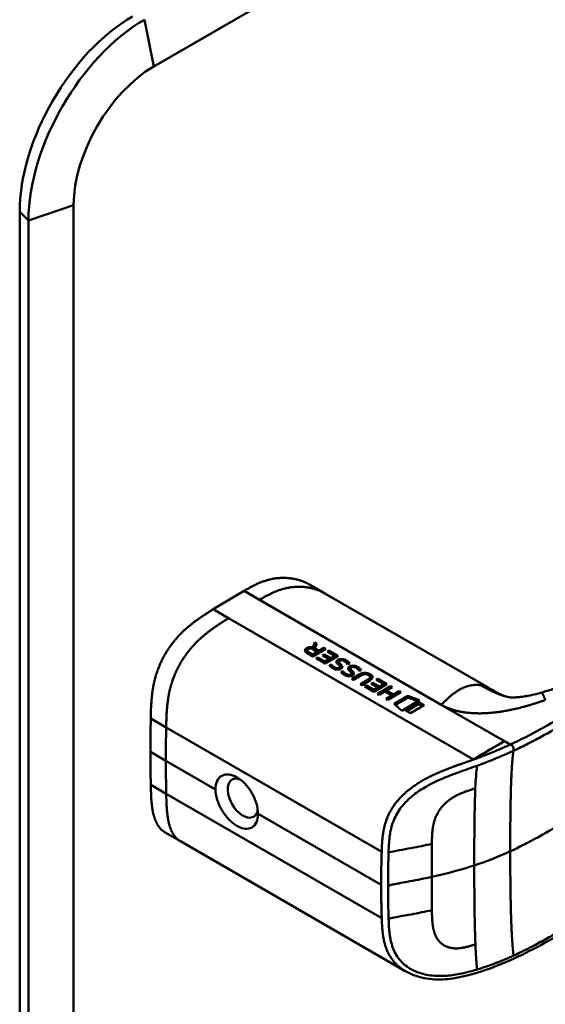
# Model space of a CAD drawing. Header units: millimetres. Extents: x 20 to 833, y 20 to 574.
# Tile 4 of 17: x 348 to 372, y 131 to 176. Entities that reach past the tile are written whole.
import ezdxf

# ---------------------------------------------------------------- set-up
doc = ezdxf.new("R2010")
doc.units = ezdxf.units.MM
doc.header["$LTSCALE"] = 2
doc.layers.add('Sichtbare Kanten(DIN)', color=7, linetype='Continuous', lineweight=50)
doc.layers.add('Sichtbare tangentiale Kanten(DIN)', color=7, linetype='Continuous', lineweight=50)

msp = doc.modelspace()

# ---------------------------------------------------------------- linework, layer by layer
at = {"layer": 'Sichtbare Kanten(DIN)'}
for p, q in [((354.224, 174.169), (401.176, 201.276)), ((350.546, 99.866), (350.546, 167.799)), ((348.071, 99.563), (348.071, 167.496)), ((348.476, 99.165), (348.476, 167.097)), ((356.948, 149.264), (358.362, 150.107)), ((362.068, 149.993), (361.361, 150.402)), ((362.068, 149.993), (369.585, 145.653)), ((356.948, 149.264), (357.655, 148.855)), ((357.655, 148.855), (368.888, 142.37)), ((361.52, 147.505), (361.604, 147.749)), ((361.604, 147.749), (361.695, 147.696)), ((361.604, 147.749), (361.605, 147.668)), ((361.512, 147.102), (361.239, 147.26)), ((361.257, 147.373), (361.258, 147.292)), ((361.321, 147.298), (361.506, 147.191)), ((361.506, 147.191), (361.718, 147.318)), ((362.109, 147.457), (361.512, 147.102)), ((361.52, 147.505), (361.521, 147.431)), ((361.523, 147.43), (361.605, 147.668)), ((361.718, 147.318), (361.533, 147.425)), ((361.605, 147.668), (361.671, 147.629)), ((361.695, 147.696), (361.614, 147.464)), ((361.614, 147.464), (361.791, 147.361)), ((361.614, 147.464), (361.615, 147.383)), ((361.615, 147.383), (361.792, 147.28)), ((361.718, 147.318), (361.719, 147.237)), ((361.791, 147.361), (362.029, 147.503)), ((361.791, 147.361), (361.792, 147.28)), ((361.792, 147.28), (362.03, 147.422)), ((362.029, 147.503), (362.109, 147.457)), ((362.029, 147.503), (362.03, 147.422)), ((362.03, 147.422), (362.04, 147.416)), ((362.183, 147.329), (362.256, 147.372)), ((362.526, 147.13), (362.183, 147.329)), ((362.253, 147.288), (362.257, 147.291)), ((362.256, 147.372), (362.677, 147.128)), ((362.256, 147.372), (362.257, 147.291)), ((362.257, 147.291), (362.609, 147.087)), ((361.322, 147.217), (361.507, 147.11)), ((361.506, 147.191), (361.507, 147.11)), ((361.507, 147.11), (361.719, 147.237)), ((361.664, 147.015), (361.736, 147.058)), ((362.081, 146.773), (361.664, 147.015)), ((361.733, 146.974), (361.737, 146.977)), ((361.736, 147.058), (362.075, 146.862)), ((361.736, 147.058), (361.737, 146.977)), ((361.737, 146.977), (362.076, 146.781)), ((361.96, 147.147), (362.033, 147.19)), ((362.262, 146.973), (361.96, 147.147)), ((362.03, 147.107), (362.034, 147.109)), ((362.033, 147.19), (362.334, 147.016)), ((362.033, 147.19), (362.034, 147.109)), ((362.034, 147.109), (362.336, 146.935)), ((362.075, 146.862), (362.262, 146.973)), ((362.075, 146.862), (362.076, 146.781)), ((362.076, 146.781), (362.263, 146.892)), ((362.677, 147.128), (362.081, 146.773)), ((362.262, 146.973), (362.263, 146.892)), ((362.334, 147.016), (362.526, 147.13)), ((362.334, 147.016), (362.336, 146.935)), ((362.336, 146.935), (362.527, 147.049)), ((362.526, 147.13), (362.527, 147.049)), ((362.709, 146.86), (362.71, 146.779)), ((362.709, 146.855), (362.71, 146.774)), ((362.743, 146.905), (362.741, 146.903)), ((362.278, 146.701), (362.37, 146.731)), ((362.329, 146.637), (362.371, 146.65)), ((362.37, 146.731), (362.371, 146.65)), ((362.597, 146.565), (362.602, 146.564)), ((362.76, 146.639), (362.758, 146.642)), ((362.759, 146.781), (362.76, 146.7)), ((362.762, 146.628), (362.763, 146.547)), ((362.79, 146.751), (362.791, 146.67)), ((362.809, 146.395), (362.9, 146.425)), ((362.9, 146.425), (362.901, 146.344)), ((363.239, 146.554), (363.24, 146.473)), ((363.239, 146.548), (363.24, 146.467)), ((363.274, 146.598), (363.271, 146.596)), ((363.289, 146.474), (363.29, 146.393)), ((363.32, 146.444), (363.322, 146.363)), ((362.859, 146.33), (362.901, 146.344)), ((363.127, 146.259), (363.132, 146.258)), ((363.29, 146.332), (363.289, 146.335)), ((363.292, 146.321), (363.293, 146.24)), ((363.3, 146.068), (363.643, 146.273)), ((363.378, 146.023), (363.3, 146.068)), ((363.369, 146.028), (363.644, 146.192)), ((363.726, 146.23), (363.378, 146.023)), ((363.703, 145.835), (364.051, 146.043)), ((363.772, 145.795), (364.052, 145.962)), ((364.124, 145.994), (363.781, 145.79)), ((364.073, 146.245), (364.071, 146.246)), ((364.148, 146.156), (364.149, 146.075)), ((364.419, 146.035), (364.492, 146.079)), ((364.763, 145.837), (364.419, 146.035)), ((364.489, 145.995), (364.493, 145.998)), ((364.492, 146.079), (364.914, 145.835)), ((364.492, 146.079), (364.493, 145.998)), ((364.493, 145.998), (364.845, 145.794)), ((363.781, 145.79), (363.703, 145.835)), ((363.9, 145.721), (363.973, 145.764)), ((364.318, 145.48), (363.9, 145.721)), ((363.97, 145.681), (363.974, 145.683)), ((363.973, 145.764), (364.312, 145.568)), ((363.973, 145.764), (363.974, 145.683)), ((363.974, 145.683), (364.313, 145.487)), ((364.197, 145.854), (364.27, 145.897)), ((364.498, 145.68), (364.197, 145.854)), ((364.267, 145.814), (364.271, 145.816)), ((364.27, 145.897), (364.571, 145.723)), ((364.27, 145.897), (364.271, 145.816)), ((364.271, 145.816), (364.572, 145.642)), ((364.312, 145.568), (364.498, 145.68)), ((364.312, 145.568), (364.313, 145.487)), ((364.313, 145.487), (364.499, 145.599)), ((364.914, 145.835), (364.318, 145.48)), ((364.483, 145.384), (365.079, 145.739)), ((364.498, 145.68), (364.499, 145.599)), ((364.552, 145.344), (365.08, 145.658)), ((364.82, 145.493), (364.561, 145.339)), ((364.571, 145.723), (364.763, 145.837)), ((364.571, 145.723), (364.572, 145.642)), ((364.572, 145.642), (364.764, 145.756)), ((364.763, 145.837), (364.764, 145.756)), ((365.145, 145.305), (364.82, 145.493)), ((365.157, 145.694), (364.895, 145.537)), ((364.895, 145.537), (365.219, 145.35)), ((364.895, 145.537), (364.896, 145.456)), ((364.896, 145.456), (365.22, 145.269)), ((365.56, 145.461), (364.964, 145.106)), ((365.079, 145.739), (365.157, 145.694)), ((365.079, 145.739), (365.08, 145.658)), ((365.08, 145.658), (365.089, 145.653)), ((365.219, 145.35), (365.482, 145.506)), ((365.482, 145.506), (365.56, 145.461)), ((365.482, 145.506), (365.483, 145.425)), ((364.561, 145.339), (364.483, 145.384)), ((364.886, 145.151), (365.145, 145.305)), ((364.964, 145.106), (364.886, 145.151)), ((364.955, 145.111), (365.146, 145.224)), ((365.145, 145.305), (365.146, 145.224)), ((365.219, 145.35), (365.22, 145.269)), ((365.22, 145.269), (365.483, 145.425)), ((365.25, 144.923), (365.877, 145.296)), ((365.305, 144.874), (365.878, 145.215)), ((365.483, 145.425), (365.492, 145.42)), ((366.416, 145.095), (365.599, 144.609)), ((365.754, 144.632), (366.379, 145.004)), ((365.877, 145.296), (366.416, 145.095)), ((365.877, 145.296), (365.878, 145.215)), ((365.878, 145.215), (366.332, 145.046)), ((366.379, 145.004), (366.617, 144.866)), ((366.379, 145.004), (366.381, 144.923)), ((371.964, 145.432), (371.964, 145.432)), ((365.599, 144.609), (365.25, 144.923)), ((365.992, 144.494), (365.754, 144.632)), ((365.824, 144.592), (366.381, 144.923)), ((366.617, 144.866), (365.992, 144.494)), ((366.381, 144.923), (366.549, 144.826)), ((365.792, 140.872), (365.792, 140.872)), ((355.448, 138.62), (354.741, 139.028)), ((355.448, 138.62), (365.758, 132.667)), ((364.974, 135.771), (364.974, 135.771)), ((365.758, 132.668), (365.758, 132.667))]:
    msp.add_line(p, q, dxfattribs=at)
for centre, major_axis, ratio, start_param, end_param in [((353.249, 170.485), (3.661, 6.341), 0.57735, 0.785398, 2.356194), ((353.796, 170.169), (3.762, 6.516), 0.57735, 0.785398, 2.356194), ((354.224, 169.922), (2.601, 4.504), 0.57735, 0.785398, 2.356194), ((361.454, 147.169), (-0.314, 0.225), 0.867622, 5.09038, 5.921187), ((361.455, 147.088), (-0.314, 0.225), 0.867622, 5.75546, 5.921187), ((361.728, 147.352), (-0.47, 0.024), 0.307075, 5.851991, 6.824735), ((361.729, 147.271), (-0.47, 0.024), 0.307075, 0.020367, 0.54155), ((362.957, 146.62), (-0.239, 0.267), 0.619691, 5.626521, 6.147909), ((362.212, 147.097), (-0.482, 0.52), 0.283496, 2.674895, 2.735854), ((362.586, 146.754), (-0.167, 0.152), 0.730104, 2.234348, 2.694641), ((362.742, 146.634), (-0.0114, 0.0283), 0.580953, 4.324342, 4.63242), ((363.488, 146.313), (-0.239, 0.267), 0.620013, 5.625784, 6.147477), ((363.821, 145.235), (0.157, 1.113), 0.631058, 6.033991, 6.752455), ((362.709, 146.831), (-0.514, 0.561), 0.272469, 2.695489, 2.75463), ((363.117, 146.449), (-0.166, 0.154), 0.73085, 2.24337, 2.701201), ((363.273, 146.328), (-0.0114, 0.0283), 0.580953, 4.324342, 4.63242), ((363.822, 145.154), (0.157, 1.113), 0.631058, 0.331582, 0.46927), ((355.054, 145.721), (9.094, 0.437), 0.08063, 6.132772, 6.407705), ((355.055, 145.64), (9.094, 0.437), 0.08063, 6.132772, 6.280463), ((363.822, 145.154), (0.157, 1.113), 0.631058, 6.033991, 6.13228), ((362.353, 146.084), (1.904, 0.072), 0.219797, 5.899682, 6.618022), ((362.354, 146.003), (1.904, 0.072), 0.219797, 0.091601, 0.334836), ((414.435, 177.628), (-42.685, -73.933), 0.57735, 5.476687, 5.498511), ((414.442, 177.632), (-42.69, -73.941), 0.57735, 5.498507, 5.520332), ((358.308, 140.6), (0.492, -0.851), 0.576932, 2.537314, 6.882903)]:
    msp.add_ellipse(centre, major_axis=major_axis, ratio=ratio, start_param=start_param, end_param=end_param, dxfattribs=at)
for points, degree, knots in [([(412.602, 159.77), (412.602, 159.77), (412.603, 159.77), (412.603, 159.769), (412.603, 159.768), (412.603, 159.767), (412.603, 159.767), (412.603, 159.765), (412.603, 159.764), (412.604, 159.763), (412.604, 159.762), (412.604, 159.76), (412.605, 159.758), (412.605, 159.754), (412.606, 159.752), (412.607, 159.746), (412.608, 159.741), (412.61, 159.727), (412.612, 159.718), (412.617, 159.684), (412.621, 159.66), (412.634, 159.565), (412.64, 159.498), (412.654, 159.231), (412.638, 159.039), (412.525, 158.479), (412.355, 158.12), (411.839, 157.409), (411.468, 157.057), (410.503, 156.318), (409.869, 155.944), (407.687, 154.669), (406.135, 153.766), (399.931, 150.148), (395.279, 147.435), (387.137, 142.687), (383.647, 140.652), (377.54, 137.091), (374.97, 135.539), (371.423, 133.551), (370.487, 133.074), (368.9, 132.531), (368.313, 132.361), (367.393, 132.27), (367.065, 132.272), (366.579, 132.347), (366.413, 132.387), (366.169, 132.469), (366.088, 132.501), (365.967, 132.556), (365.927, 132.576), (365.866, 132.607), (365.845, 132.618), (365.814, 132.636), (365.803, 132.641), (365.787, 132.651), (365.781, 132.654), (365.773, 132.659), (365.77, 132.661), (365.765, 132.663), (365.764, 132.664), (365.761, 132.666), (365.759, 132.667), (365.758, 132.667)], 3, [0, 0, 0, 0, 0.000812, 0.000812, 0.001159, 0.001159, 0.001708, 0.001708, 0.002258, 0.002258, 0.002967, 0.002967, 0.004046, 0.004046, 0.005938, 0.005938, 0.009769, 0.009769, 0.018866, 0.018866, 0.044854, 0.044854, 0.122789, 0.122789, 0.357129, 0.357129, 0.818523, 0.818523, 1.340321, 1.340321, 2.014231, 2.014231, 3.666297, 3.666297, 8.622496, 8.622496, 12.339645, 12.339645, 15.127508, 15.127508, 16.041934, 16.041934, 16.532153, 16.532153, 16.797671, 16.797671, 16.939254, 16.939254, 17.011863, 17.011863, 17.048574, 17.048574, 17.067148, 17.067148, 17.07662, 17.07662, 17.081511, 17.081511, 17.084072, 17.084072, 17.085419, 17.085419, 17.08683, 17.08683, 17.08683, 17.08683]), ([(361.361, 150.402), (361.195, 150.497), (360.669, 150.727), (360.044, 150.792), (359.368, 150.681), (358.814, 150.368), (358.362, 150.107)], 5, [0.4963121, 0.4963121, 0.4963121, 0.4963121, 0.4963121, 0.4963121, 0.6666667, 1, 1, 1, 1, 1, 1]), ([(371.964, 145.432), (372.286, 145.52), (372.591, 145.626), (373.309, 145.903), (373.709, 146.086), (374.953, 146.702), (375.715, 147.178), (376.523, 147.641)], 3, [0, 0, 0, 0, 0.257257, 0.257257, 0.635369, 0.635369, 1.488073, 1.488073, 1.488073, 1.488073]), ([(364.071, 146.246), (364.062, 146.252), (364.051, 146.257), (364.02, 146.272), (363.997, 146.279), (363.95, 146.288), (363.928, 146.29), (363.88, 146.288), (363.857, 146.284), (363.795, 146.267), (363.758, 146.249), (363.726, 146.23)], 3, [-0.09871822, -0.09871822, -0.09871822, -0.09871822, -0.08841169, -0.08841169, -0.06862142, -0.06862142, -0.05132957, -0.05132957, -0.03330955, -0.03330955, 0, 0, 0, 0]), ([(369.595, 145.648), (369.716, 145.578), (369.824, 145.516), (370.014, 145.414), (370.097, 145.373), (370.276, 145.294), (370.358, 145.267), (370.445, 145.246)], 3, [0, 0, 0, 0, 0.1284911, 0.1284911, 0.265324, 0.265324, 0.4747385, 0.4747385, 0.4747385, 0.4747385]), ([(370.445, 145.246), (370.513, 145.23), (370.53, 145.227), (370.607, 145.222), (370.638, 145.22), (370.713, 145.219), (370.744, 145.22), (370.828, 145.223), (370.885, 145.226), (371.006, 145.238), (371.069, 145.245), (371.216, 145.266), (371.301, 145.28), (371.509, 145.319), (371.633, 145.347), (371.825, 145.394), (371.895, 145.413), (371.964, 145.432)], 3, [0, 0, 0, 0, 0.1741517, 0.1741517, 0.2458026, 0.2458026, 0.2842264, 0.2842264, 0.3360904, 0.3360904, 0.3862788, 0.3862788, 0.4502576, 0.4502576, 0.5451605, 0.5451605, 0.6004519, 0.6004519, 0.6004519, 0.6004519]), ([(357.055, 141.002), (357.055, 141.002), (357.055, 141.002), (357.055, 141.143), (357.08, 141.279), (357.182, 141.498), (357.259, 141.58), (357.434, 141.678), (357.544, 141.701), (357.785, 141.676), (357.915, 141.629), (358.036, 141.559), (358.158, 141.489), (358.287, 141.386), (358.525, 141.134), (358.634, 140.985), (358.805, 140.686), (358.88, 140.516), (358.979, 140.182), (359.003, 140.018), (359.003, 139.877), (359.003, 139.877), (359.003, 139.877)], 3, [1.55009, 1.55009, 1.55009, 1.55009, 1.550123, 1.550123, 1.679687, 1.679687, 1.809251, 1.809251, 1.938041, 1.938041, 2.066832, 2.066832, 2.066832, 2.195892, 2.195892, 2.324951, 2.324951, 2.454246, 2.454246, 2.58354, 2.58354, 2.583573, 2.583573, 2.583573, 2.583573]), ([(357.055, 141.002), (357.055, 140.861), (357.081, 140.696), (357.183, 140.363), (357.26, 140.195), (357.435, 139.898), (357.546, 139.751), (357.786, 139.501), (357.916, 139.399), (358.159, 139.259), (358.289, 139.211), (358.527, 139.185), (358.635, 139.207), (358.806, 139.303), (358.88, 139.384), (358.979, 139.601), (359.003, 139.736), (359.003, 139.877)], 3, [-1.550092, -1.550092, -1.550092, -1.550092, -1.420561, -1.420561, -1.290997, -1.290997, -1.162206, -1.162206, -1.033415, -1.033415, -0.904355, -0.904355, -0.775296, -0.775296, -0.646001, -0.646001, -0.51674, -0.51674, -0.51674, -0.51674])]:
    msp.add_open_spline(points, degree=degree, knots=knots, dxfattribs=at)
for points, degree in [([(356.948, 149.264), (355.826, 148.57), (354.921, 147.954), (354.152, 146.634), (354.106, 145.564), (354.083, 144.255)], 5), ([(361.239, 147.26), (361.15, 147.315), (361.102, 147.4), (361.23, 147.476)], 3), ([(361.163, 147.332), (361.175, 147.353), (361.197, 147.374), (361.231, 147.395)], 3), ([(361.533, 147.425), (361.476, 147.458), (361.39, 147.486), (361.304, 147.434)], 3), ([(362.6, 146.857), (362.597, 146.882), (362.609, 146.907), (362.641, 146.932)], 3), ([(362.688, 146.727), (362.629, 146.782), (362.606, 146.82), (362.6, 146.857)], 3), ([(362.612, 146.82), (362.619, 146.831), (362.63, 146.842), (362.643, 146.851)], 3), ([(362.641, 146.932), (362.693, 146.973), (362.773, 146.996), (362.879, 146.982)], 3), ([(362.643, 146.851), (362.665, 146.869), (362.693, 146.883), (362.725, 146.892)], 3), ([(362.741, 146.903), (362.715, 146.888), (362.707, 146.875), (362.709, 146.855)], 3), ([(362.709, 146.855), (362.713, 146.836), (362.729, 146.812), (362.759, 146.781)], 3), ([(363.045, 146.829), (362.99, 146.878), (362.933, 146.911), (362.87, 146.922)], 3), ([(362.879, 146.982), (362.94, 146.974), (362.997, 146.954), (363.053, 146.921)], 3), ([(362.991, 146.872), (363.012, 146.863), (363.033, 146.853), (363.054, 146.841)], 3), ([(363.113, 146.738), (363.113, 146.738), (363.093, 146.788), (363.045, 146.829)], 3), ([(363.053, 146.921), (363.071, 146.911), (363.087, 146.9), (363.105, 146.888)], 3), ([(363.054, 146.841), (363.072, 146.83), (363.088, 146.819), (363.106, 146.807)], 3), ([(363.105, 146.888), (363.168, 146.844), (363.204, 146.785), (363.208, 146.773)], 3), ([(363.106, 146.807), (363.129, 146.791), (363.148, 146.773), (363.163, 146.757)], 3), ([(362.296, 146.674), (362.29, 146.682), (362.278, 146.701), (362.278, 146.701)], 3), ([(362.377, 146.595), (362.352, 146.614), (362.317, 146.644), (362.296, 146.674)], 3), ([(362.37, 146.731), (362.37, 146.731), (362.413, 146.677), (362.434, 146.656)], 3), ([(362.371, 146.65), (362.371, 146.65), (362.414, 146.596), (362.435, 146.575)], 3), ([(362.561, 146.508), (362.491, 146.526), (362.437, 146.55), (362.377, 146.595)], 3), ([(362.434, 146.656), (362.473, 146.618), (362.519, 146.59), (362.576, 146.571)], 3), ([(362.435, 146.575), (362.453, 146.558), (362.472, 146.543), (362.493, 146.53)], 3), ([(362.773, 146.522), (362.72, 146.498), (362.642, 146.487), (362.561, 146.508)], 3), ([(362.758, 146.642), (362.75, 146.664), (362.728, 146.691), (362.688, 146.727)], 3), ([(362.689, 146.564), (362.732, 146.575), (362.764, 146.603), (362.762, 146.63)], 3), ([(362.71, 146.779), (362.71, 146.778), (362.71, 146.776), (362.71, 146.774)], 3), ([(362.71, 146.774), (362.714, 146.755), (362.73, 146.731), (362.76, 146.7)], 3), ([(362.745, 146.511), (362.756, 146.522), (362.763, 146.535), (362.763, 146.547)], 3), ([(362.759, 146.781), (362.763, 146.776), (362.79, 146.751), (362.79, 146.751)], 3), ([(362.76, 146.7), (362.765, 146.695), (362.791, 146.67), (362.791, 146.67)], 3), ([(362.808, 146.54), (362.787, 146.527), (362.781, 146.526), (362.773, 146.522)], 3), ([(362.79, 146.751), (362.829, 146.715), (362.85, 146.688), (362.863, 146.662)], 3), ([(362.791, 146.67), (362.827, 146.637), (362.848, 146.611), (362.861, 146.587)], 3), ([(362.863, 146.662), (362.883, 146.622), (362.875, 146.579), (362.808, 146.54)], 3), ([(362.826, 146.367), (362.82, 146.375), (362.809, 146.395), (362.809, 146.395)], 3), ([(362.908, 146.288), (362.882, 146.307), (362.848, 146.337), (362.826, 146.367)], 3), ([(362.9, 146.425), (362.9, 146.425), (362.943, 146.37), (362.965, 146.349)], 3), ([(363.208, 146.773), (363.203, 146.771), (363.113, 146.738), (363.113, 146.738)], 3), ([(363.131, 146.551), (363.127, 146.576), (363.139, 146.6), (363.172, 146.626)], 3), ([(363.218, 146.42), (363.159, 146.475), (363.136, 146.513), (363.131, 146.551)], 3), ([(363.142, 146.513), (363.149, 146.524), (363.159, 146.534), (363.173, 146.545)], 3), ([(363.172, 146.626), (363.224, 146.666), (363.304, 146.689), (363.41, 146.675)], 3), ([(363.173, 146.545), (363.195, 146.562), (363.223, 146.576), (363.256, 146.586)], 3), ([(363.289, 146.335), (363.28, 146.357), (363.258, 146.384), (363.218, 146.42)], 3), ([(363.271, 146.596), (363.246, 146.581), (363.237, 146.568), (363.239, 146.548)], 3), ([(363.239, 146.548), (363.243, 146.529), (363.259, 146.505), (363.289, 146.474)], 3), ([(363.24, 146.473), (363.24, 146.471), (363.24, 146.469), (363.24, 146.467)], 3), ([(363.24, 146.467), (363.244, 146.448), (363.26, 146.424), (363.29, 146.393)], 3), ([(363.289, 146.474), (363.294, 146.47), (363.32, 146.445), (363.32, 146.444)], 3), ([(363.29, 146.393), (363.295, 146.389), (363.321, 146.364), (363.322, 146.363)], 3), ([(363.32, 146.444), (363.359, 146.409), (363.38, 146.381), (363.393, 146.355)], 3), ([(363.322, 146.363), (363.357, 146.33), (363.378, 146.304), (363.391, 146.28)], 3), ([(363.393, 146.355), (363.413, 146.315), (363.405, 146.272), (363.338, 146.233)], 3), ([(363.576, 146.523), (363.521, 146.571), (363.463, 146.604), (363.4, 146.615)], 3), ([(363.41, 146.675), (363.47, 146.667), (363.527, 146.647), (363.583, 146.615)], 3), ([(363.521, 146.565), (363.543, 146.556), (363.564, 146.546), (363.585, 146.534)], 3), ([(363.644, 146.431), (363.644, 146.431), (363.623, 146.481), (363.576, 146.523)], 3), ([(363.583, 146.615), (363.601, 146.605), (363.618, 146.593), (363.636, 146.581)], 3), ([(363.585, 146.534), (363.602, 146.524), (363.619, 146.512), (363.637, 146.5)], 3), ([(363.636, 146.581), (363.698, 146.537), (363.734, 146.478), (363.739, 146.467)], 3), ([(363.637, 146.5), (363.659, 146.484), (363.678, 146.467), (363.694, 146.45)], 3), ([(363.739, 146.467), (363.733, 146.465), (363.644, 146.431), (363.644, 146.431)], 3), ([(362.901, 146.344), (362.901, 146.344), (362.944, 146.289), (362.966, 146.268)], 3), ([(363.091, 146.201), (363.022, 146.219), (362.967, 146.244), (362.908, 146.288)], 3), ([(362.965, 146.349), (363.004, 146.311), (363.049, 146.283), (363.106, 146.265)], 3), ([(362.966, 146.268), (362.983, 146.251), (363.002, 146.236), (363.023, 146.223)], 3), ([(363.304, 146.215), (363.25, 146.192), (363.172, 146.181), (363.091, 146.201)], 3), ([(363.219, 146.257), (363.262, 146.268), (363.294, 146.296), (363.292, 146.323)], 3), ([(363.275, 146.205), (363.287, 146.216), (363.294, 146.228), (363.293, 146.24)], 3), ([(363.338, 146.233), (363.317, 146.221), (363.311, 146.219), (363.304, 146.215)], 3), ([(370.302, 143.213), (369.831, 142.94), (369.36, 142.661), (368.888, 142.37)], 3), ([(354.085, 141.213), (354.097, 140.571), (354.115, 139.995), (354.227, 139.526), (354.44, 139.202), (354.741, 139.028)], 5)]:
    msp.add_open_spline(points, degree=degree, dxfattribs=at)
at = {"layer": 'Sichtbare tangentiale Kanten(DIN)'}
for p, q in [((353.796, 176.312), (354.224, 174.169)), ((348.476, 167.097), (350.546, 167.799)), ((348.071, 167.496), (348.476, 167.097)), ((359.069, 149.698), (358.362, 150.107)), ((367.41, 144.883), (359.069, 149.698)), ((361.23, 147.476), (361.231, 147.395)), ((361.321, 147.298), (361.322, 147.217)), ((362.641, 146.932), (362.643, 146.851)), ((362.879, 146.982), (362.88, 146.92)), ((363.053, 146.921), (363.054, 146.841)), ((363.105, 146.888), (363.106, 146.807)), ((362.434, 146.656), (362.435, 146.575)), ((362.576, 146.571), (362.577, 146.504)), ((362.597, 146.565), (362.598, 146.501)), ((362.602, 146.564), (362.603, 146.5)), ((362.689, 146.564), (362.69, 146.5)), ((362.863, 146.662), (362.864, 146.592)), ((363.172, 146.626), (363.173, 146.545)), ((363.393, 146.355), (363.394, 146.285)), ((363.41, 146.675), (363.411, 146.613)), ((363.583, 146.615), (363.585, 146.534)), ((363.636, 146.581), (363.637, 146.5)), ((362.965, 146.349), (362.966, 146.268)), ((363.106, 146.265), (363.107, 146.198)), ((363.127, 146.259), (363.128, 146.194)), ((363.132, 146.258), (363.133, 146.193)), ((363.219, 146.257), (363.22, 146.193)), ((363.643, 146.273), (363.644, 146.192)), ((364.051, 146.043), (364.052, 145.962)), ((364.146, 146.29), (364.147, 146.209)), ((367.41, 144.883), (370.302, 143.213)), ((354.083, 144.255), (354.79, 143.846)), ((354.79, 143.846), (364.676, 138.139)), ((370.302, 143.213), (370.572, 143.057)), ((370.721, 142.774), (370.719, 142.773)), ((354.776, 142.317), (354.069, 142.726)), ((357.055, 141.002), (354.776, 142.317)), ((354.792, 140.805), (354.085, 141.213)), ((354.792, 140.805), (364.678, 135.097)), ((364.651, 136.616), (359.003, 139.877)), ((366.978, 138.503), (366.978, 138.506)), ((366.98, 135.462), (366.98, 135.459))]:
    msp.add_line(p, q, dxfattribs=at)
for centre, major_axis, ratio, start_param, end_param in [((415.142, 177.22), (-42.685, -73.933), 0.57735, 5.476687, 5.498513), ((415.149, 177.224), (-42.69, -73.941), 0.57735, 5.498509, 5.520332), ((367.034, 136.741), (-0.007, 3.506), 0.017332, 1.044221, 1.499998), ((367.033, 137.106), (0, -3.499), 0.017399, 4.745971, 5.201687)]:
    msp.add_ellipse(centre, major_axis=major_axis, ratio=ratio, start_param=start_param, end_param=end_param, dxfattribs=at)
for points, degree, knots in [([(404.458, 175.316), (404.461, 175.315), (404.463, 175.313), (404.465, 175.312), (404.55, 175.263), (404.633, 175.215), (404.716, 175.167), (404.799, 175.12), (404.881, 175.072), (404.963, 175.025), (405.046, 174.977), (405.129, 174.93), (405.213, 174.881), (405.297, 174.833), (405.383, 174.784), (405.47, 174.733), (405.514, 174.708), (405.558, 174.683), (405.603, 174.658), (405.647, 174.632), (405.692, 174.606), (405.737, 174.58), (405.827, 174.528), (405.92, 174.475), (406.012, 174.422), (406.105, 174.369), (406.198, 174.316), (406.29, 174.263), (406.382, 174.21), (406.474, 174.158), (406.564, 174.106), (406.654, 174.054), (406.743, 174.004), (406.83, 173.954), (406.917, 173.904), (407.003, 173.855), (407.088, 173.806), (407.172, 173.757), (407.256, 173.709), (407.34, 173.662), (407.423, 173.614), (407.507, 173.566), (407.59, 173.518), (407.674, 173.47), (407.757, 173.422), (407.842, 173.374), (407.926, 173.326), (408.011, 173.278), (408.096, 173.229), (408.181, 173.18), (408.267, 173.131), (408.353, 173.082), (408.439, 173.033), (408.525, 172.983), (408.611, 172.934), (409.628, 172.352), (410.6, 171.791), (411.339, 171.086), (411.854, 170.595), (412.235, 170.033), (412.367, 169.463), (412.522, 168.794), (412.343, 168.122), (411.874, 167.506), (411.437, 166.931), (410.764, 166.424), (410.02, 165.957), (409.409, 165.575), (408.759, 165.208), (408.119, 164.835), (405.274, 163.176), (402.415, 161.509), (399.565, 159.847), (394.803, 157.07), (390.036, 154.29), (385.273, 151.512), (382.891, 150.123), (380.509, 148.734), (378.127, 147.345), (376.936, 146.65), (375.745, 145.956), (374.554, 145.261), (373.804, 144.824), (373.057, 144.38), (372.3, 143.952), (371.856, 143.701), (371.408, 143.458), (370.932, 143.227), (370.821, 143.173), (370.71, 143.121), (370.592, 143.067)], 3, [0, 0, 0, 0, 0.002518, 0.002518, 0.002518, 0.094944, 0.094944, 0.094944, 0.18737, 0.18737, 0.18737, 0.279796, 0.279796, 0.279796, 0.372222, 0.372222, 0.372222, 0.418434, 0.418434, 0.418434, 0.464647, 0.464647, 0.464647, 0.557073, 0.557073, 0.557073, 0.649499, 0.649499, 0.649499, 0.741925, 0.741925, 0.741925, 0.834351, 0.834351, 0.834351, 0.926776, 0.926776, 0.926776, 1.019202, 1.019202, 1.019202, 1.111628, 1.111628, 1.111628, 1.204054, 1.204054, 1.204054, 1.29648, 1.29648, 1.29648, 1.388905, 1.388905, 1.388905, 1.481331, 1.481331, 1.481331, 2.571552, 2.571552, 2.571552, 3.331424, 3.331424, 3.331424, 4.2235, 4.2235, 4.2235, 5.055186, 5.055186, 5.055186, 5.737675, 5.737675, 5.737675, 8.775646, 8.775646, 8.775646, 13.850256, 13.850256, 13.850256, 16.38756, 16.38756, 16.38756, 17.656213, 17.656213, 17.656213, 18.455338, 18.455338, 18.455338, 18.924865, 18.924865, 18.924865, 19.034762, 19.034762, 19.034762, 19.034762]), ([(362.068, 149.993), (361.902, 150.089), (361.376, 150.318), (360.751, 150.384), (360.075, 150.272), (359.521, 149.96), (359.069, 149.698)], 5, [0.4963121, 0.4963121, 0.4963121, 0.4963121, 0.4963121, 0.4963121, 0.6666667, 1, 1, 1, 1, 1, 1]), ([(369.208, 145.783), (369.284, 145.74), (369.433, 145.656), (369.655, 145.535), (369.894, 145.42), (370.147, 145.327), (370.328, 145.275), (370.429, 145.25), (370.445, 145.246)], 5, [0, 0, 0, 0, 0, 0, 0.1666667, 0.3333333, 0.5, 0.5302724, 0.5302724, 0.5302724, 0.5302724, 0.5302724, 0.5302724]), ([(371.964, 145.432), (371.983, 145.437), (372.023, 145.431), (372.066, 145.385), (372.11, 145.29), (372.156, 145.168), (372.18, 145.105)], 5, [0.5012764, 0.5012764, 0.5012764, 0.5012764, 0.5012764, 0.5012764, 0.75, 1, 1, 1, 1, 1, 1]), ([(373.295, 144.158), (373.248, 144.131), (373.202, 144.104), (373.155, 144.077), (373.098, 144.043), (373.041, 144.01), (372.979, 143.974), (372.866, 143.909), (372.768, 143.852), (372.672, 143.797), (372.664, 143.792), (372.656, 143.787), (372.647, 143.782), (372.546, 143.724), (372.451, 143.671), (372.355, 143.616), (372.25, 143.558), (372.146, 143.5), (372.041, 143.442), (371.936, 143.384), (371.83, 143.328), (371.725, 143.272), (371.694, 143.256), (371.663, 143.239), (371.631, 143.222), (371.553, 143.182), (371.476, 143.142), (371.398, 143.102), (371.287, 143.045), (371.176, 142.99), (371.063, 142.935), (370.949, 142.88), (370.835, 142.826), (370.721, 142.774)], 3, [0, 0, 0, 0, 0.0493687, 0.0493687, 0.0493687, 0.1101418, 0.1101418, 0.1101418, 0.2201433, 0.2201433, 0.2201433, 0.2290985, 0.2290985, 0.2290985, 0.3299892, 0.3299892, 0.3299892, 0.4391613, 0.4391613, 0.4391613, 0.5480388, 0.5480388, 0.5480388, 0.5800984, 0.5800984, 0.5800984, 0.6576871, 0.6576871, 0.6576871, 0.7681813, 0.7681813, 0.7681813, 0.8792555, 0.8792555, 0.8792555, 0.8792555]), ([(370.572, 143.057), (370.511, 143.03), (370.44, 142.997), (370.31, 142.939), (370.244, 142.91), (370.111, 142.852), (370.044, 142.824), (369.91, 142.767), (369.842, 142.739), (369.705, 142.683), (369.636, 142.655), (369.499, 142.6), (369.43, 142.573), (369.29, 142.519), (369.219, 142.492), (369.078, 142.439), (369.007, 142.413), (368.919, 142.381), (368.904, 142.375), (368.888, 142.37)], 3, [0, 0, 0, 0, 0.0622178, 0.0622178, 0.1250937, 0.1250937, 0.1879696, 0.1879696, 0.2508455, 0.2508455, 0.3137214, 0.3137214, 0.3765973, 0.3765973, 0.4394731, 0.4394731, 0.502349, 0.502349, 0.5158954, 0.5158954, 0.5158954, 0.5158954]), ([(370.719, 142.773), (370.713, 142.77), (370.708, 142.768), (370.702, 142.765), (370.629, 142.732), (370.552, 142.697), (370.48, 142.665), (370.294, 142.582), (370.093, 142.496), (369.893, 142.414), (369.875, 142.407), (369.858, 142.4), (369.84, 142.393), (369.788, 142.371), (369.737, 142.351), (369.685, 142.33), (369.476, 142.247), (369.263, 142.165), (369.045, 142.086)], 3, [0, 0, 0, 0, 0.0053162, 0.0053162, 0.0053162, 0.0755048, 0.0755048, 0.0755048, 0.2568405, 0.2568405, 0.2568405, 0.2725259, 0.2725259, 0.2725259, 0.3194664, 0.3194664, 0.3194664, 0.5075707, 0.5075707, 0.5075707, 0.5075707]), ([(370.592, 143.067), (370.658, 143.019), (370.711, 142.964), (370.724, 142.894), (370.731, 142.856), (370.726, 142.816), (370.721, 142.774)], 3, [0, 0, 0, 0, 0.650419, 0.650419, 0.650419, 1, 1, 1, 1]), ([(368.888, 142.37), (368.888, 142.37), (368.738, 142.316), (368.435, 142.21), (367.974, 142.049), (367.356, 141.82), (366.56, 141.448), (365.812, 140.952), (365.2, 140.318), (364.831, 139.592), (364.721, 139.003), (364.691, 138.569), (364.68, 138.284), (364.676, 138.14), (364.676, 138.139)], 5, [0, 0, 0, 0, 0, 0, 0.000234, 0.217926, 0.435619, 0.653311, 0.871004, 1.088696, 1.306388, 1.524081, 1.741773, 1.743874, 1.743874, 1.743874, 1.743874, 1.743874, 1.743874]), ([(369.045, 142.086), (368.778, 141.989), (368.504, 141.896), (368.227, 141.796), (367.996, 141.713), (367.765, 141.626), (367.533, 141.529), (367.513, 141.52), (367.494, 141.512), (367.474, 141.503), (367.345, 141.449), (367.217, 141.391), (367.093, 141.331), (366.969, 141.27), (366.849, 141.208), (366.729, 141.14), (366.623, 141.08), (366.518, 141.016), (366.417, 140.948), (366.316, 140.881), (366.221, 140.812), (366.129, 140.739), (366.105, 140.72), (366.08, 140.7), (366.056, 140.68), (365.954, 140.594), (365.857, 140.504), (365.769, 140.411), (365.68, 140.317), (365.599, 140.22), (365.527, 140.121), (365.457, 140.025), (365.395, 139.926), (365.341, 139.825), (365.286, 139.723), (365.239, 139.617), (365.198, 139.505), (365.195, 139.497), (365.192, 139.489), (365.189, 139.482), (365.147, 139.362), (365.111, 139.234), (365.083, 139.097), (365.065, 139.009), (365.052, 138.925), (365.04, 138.837), (365.039, 138.825), (365.037, 138.814), (365.036, 138.804), (365.023, 138.696), (365.013, 138.585), (365.006, 138.47), (365, 138.355), (364.996, 138.268), (364.991, 138.106)], 3, [0, 0, 0, 0, 0.230762, 0.230762, 0.230762, 0.423227, 0.423227, 0.423227, 0.439515, 0.439515, 0.439515, 0.543734, 0.543734, 0.543734, 0.647952, 0.647952, 0.647952, 0.739173, 0.739173, 0.739173, 0.830393, 0.830393, 0.830393, 0.854195, 0.854195, 0.854195, 0.956483, 0.956483, 0.956483, 1.058772, 1.058772, 1.058772, 1.157514, 1.157514, 1.157514, 1.256255, 1.256255, 1.256255, 1.263482, 1.263482, 1.263482, 1.383867, 1.383867, 1.383867, 1.461303, 1.461303, 1.461303, 1.471606, 1.471606, 1.471606, 1.578168, 1.578168, 1.578168, 1.684731, 1.684731, 1.684731, 1.684731]), ([(366.978, 138.506), (366.979, 138.675), (366.984, 139.121), (367.051, 139.626), (367.348, 140.265), (367.932, 140.681), (368.411, 140.872), (368.722, 140.964), (368.97, 141.052)], 5, [0, 0, 0, 0, 0, 0, 0.2491944, 0.4991944, 0.7491944, 0.9991944, 0.9991944, 0.9991944, 0.9991944, 0.9991944, 0.9991944]), ([(370.571, 138.162), (370.997, 138.358), (371.414, 138.57), (371.867, 138.817), (372.321, 139.065), (372.734, 139.306), (373.146, 139.547)], 3, [0, 0, 0, 0, 0.4403832, 0.4403832, 0.4403832, 0.8807664, 0.8807664, 0.8807664, 0.8807664]), ([(364.991, 138.106), (365.28, 138.178), (365.664, 138.245), (366.019, 138.31), (366.353, 138.37), (366.669, 138.433), (366.978, 138.503)], 3, [0, 0, 0, 0, 0.461945, 0.461945, 0.461945, 0.8961195, 0.8961195, 0.8961195, 0.8961195]), ([(364.676, 138.139), (364.676, 138.139), (364.674, 138.101), (364.672, 138.025), (364.669, 137.911), (364.665, 137.757), (364.66, 137.568), (364.657, 137.377), (364.654, 137.187), (364.652, 136.996), (364.651, 136.844), (364.651, 136.73), (364.651, 136.654), (364.651, 136.616)], 5, [0, 0, 0, 0, 0, 0, 0.00002, 0.0581515, 0.116283, 0.1744144, 0.2325459, 0.2906774, 0.3488089, 0.4069404, 0.465034, 0.465034, 0.465034, 0.465034, 0.465034, 0.465034]), ([(366.973, 136.989), (366.784, 136.946), (366.646, 136.917), (366.476, 136.883), (366.307, 136.849), (366.138, 136.817), (365.969, 136.786), (365.927, 136.778), (365.885, 136.771), (365.843, 136.763), (365.716, 136.74), (365.59, 136.716), (365.464, 136.691), (365.443, 136.687), (365.422, 136.683), (365.401, 136.679), (365.38, 136.675), (365.359, 136.671), (365.338, 136.667), (365.234, 136.645), (365.13, 136.623), (365.027, 136.599), (365.006, 136.594), (364.986, 136.589), (364.966, 136.584)], 3, [0, 0, 0, 0, 0.1300988, 0.1300988, 0.1300988, 0.2601975, 0.2601975, 0.2601975, 0.2927222, 0.2927222, 0.2927222, 0.3902963, 0.3902963, 0.3902963, 0.4065586, 0.4065586, 0.4065586, 0.422821, 0.422821, 0.422821, 0.5041327, 0.5041327, 0.5041327, 0.5203951, 0.5203951, 0.5203951, 0.5203951]), ([(364.651, 136.616), (364.651, 136.553), (364.651, 136.489), (364.652, 136.426), (364.652, 136.363), (364.652, 136.299), (364.653, 136.236), (364.654, 136.173), (364.654, 136.109), (364.655, 136.046), (364.656, 135.983), (364.657, 135.92), (364.658, 135.856), (364.659, 135.793), (364.66, 135.73), (364.662, 135.667), (364.663, 135.603), (364.665, 135.54), (364.666, 135.477), (364.668, 135.414), (364.67, 135.35), (364.672, 135.287), (364.673, 135.223), (364.675, 135.16), (364.678, 135.097)], 3, [0.000019, 0.000019, 0.000019, 0.000019, 0.0581611, 0.0581611, 0.0581611, 0.1162844, 0.1162844, 0.1162844, 0.1744076, 0.1744076, 0.1744076, 0.2325309, 0.2325309, 0.2325309, 0.2906542, 0.2906542, 0.2906542, 0.3487774, 0.3487774, 0.3487774, 0.4069007, 0.4069007, 0.4069007, 0.4650424, 0.4650424, 0.4650424, 0.4650424]), ([(364.966, 136.584), (364.966, 136.52), (364.966, 136.457), (364.967, 136.394), (364.968, 136.079), (364.973, 135.764), (364.981, 135.447), (364.983, 135.384), (364.985, 135.321), (364.986, 135.26), (364.988, 135.199), (364.99, 135.137), (364.992, 135.072), (364.992, 135.069), (364.993, 135.067), (364.993, 135.065)], 3, [0, 0, 0, 0, 0.0579521, 0.0579521, 0.0579521, 0.3477131, 0.3477131, 0.3477131, 0.4058533, 0.4058533, 0.4058533, 0.4636935, 0.4636935, 0.4636935, 0.4658128, 0.4658128, 0.4658128, 0.4658128]), ([(364.678, 135.097), (364.678, 135.096), (364.683, 134.953), (364.693, 134.669), (364.724, 134.239), (364.831, 133.69), (365.11, 133.187), (365.416, 132.889), (365.646, 132.732), (365.758, 132.668)], 5, [0, 0, 0, 0, 0, 0, 0.0021022, 0.2198034, 0.4375046, 0.6552057, 0.8415831, 0.8415831, 0.8415831, 0.8415831, 0.8415831, 0.8415831]), ([(364.993, 135.065), (365.282, 135.136), (365.666, 135.204), (366.021, 135.268), (366.355, 135.329), (366.671, 135.392), (366.98, 135.462)], 3, [0, 0, 0, 0, 0.4619377, 0.4619377, 0.4619377, 0.8961211, 0.8961211, 0.8961211, 0.8961211]), ([(369.051, 132.739), (369.035, 132.735), (369.019, 132.73), (369.004, 132.725), (368.908, 132.697), (368.811, 132.669), (368.716, 132.643), (368.563, 132.603), (368.409, 132.565), (368.247, 132.534), (368.136, 132.512), (368.024, 132.493), (367.914, 132.479), (367.805, 132.465), (367.698, 132.454), (367.591, 132.448), (367.556, 132.446), (367.52, 132.444), (367.483, 132.443), (367.354, 132.439), (367.225, 132.441), (367.101, 132.451), (366.976, 132.46), (366.856, 132.475), (366.735, 132.499), (366.63, 132.52), (366.524, 132.547), (366.423, 132.58), (366.322, 132.613), (366.226, 132.652), (366.134, 132.697), (366.11, 132.708), (366.086, 132.72), (366.063, 132.733), (365.96, 132.788), (365.863, 132.851), (365.774, 132.921), (365.686, 132.99), (365.604, 133.067), (365.532, 133.15), (365.462, 133.23), (365.4, 133.315), (365.345, 133.406), (365.291, 133.496), (365.243, 133.593), (365.201, 133.698), (365.198, 133.705), (365.196, 133.712), (365.193, 133.719), (365.149, 133.834), (365.113, 133.96), (365.084, 134.096), (365.067, 134.179), (365.054, 134.259), (365.042, 134.344), (365.041, 134.354), (365.04, 134.363), (365.039, 134.372), (365.026, 134.478), (365.016, 134.588), (365.009, 134.703), (365.002, 134.817), (364.998, 134.903), (364.993, 135.065)], 3, [0, 0, 0, 0, 0.013527, 0.013527, 0.013527, 0.095792, 0.095792, 0.095792, 0.227559, 0.227559, 0.227559, 0.318199, 0.318199, 0.318199, 0.408838, 0.408838, 0.408838, 0.438587, 0.438587, 0.438587, 0.543091, 0.543091, 0.543091, 0.647595, 0.647595, 0.647595, 0.739004, 0.739004, 0.739004, 0.830413, 0.830413, 0.830413, 0.853725, 0.853725, 0.853725, 0.956085, 0.956085, 0.956085, 1.058446, 1.058446, 1.058446, 1.157356, 1.157356, 1.157356, 1.256266, 1.256266, 1.256266, 1.263312, 1.263312, 1.263312, 1.386941, 1.386941, 1.386941, 1.462444, 1.462444, 1.462444, 1.471505, 1.471505, 1.471505, 1.578132, 1.578132, 1.578132, 1.68476, 1.68476, 1.68476, 1.68476]), ([(366.98, 135.459), (366.981, 135.282), (366.986, 134.833), (367.053, 134.335), (367.353, 133.793), (367.935, 133.641), (368.417, 133.717), (368.791, 133.835), (368.975, 133.891)], 5, [0, 0, 0, 0, 0, 0, 0.2492, 0.4992, 0.7492, 0.9992, 0.9992, 0.9992, 0.9992, 0.9992, 0.9992]), ([(373.301, 134.762), (373.253, 134.734), (373.205, 134.706), (373.157, 134.679), (373.101, 134.646), (373.046, 134.614), (372.985, 134.578), (372.872, 134.513), (372.774, 134.456), (372.678, 134.401), (372.668, 134.395), (372.658, 134.389), (372.647, 134.383), (372.548, 134.326), (372.455, 134.274), (372.36, 134.22), (372.255, 134.161), (372.151, 134.103), (372.046, 134.046), (371.94, 133.988), (371.835, 133.931), (371.729, 133.875), (371.689, 133.854), (371.647, 133.832), (371.605, 133.81), (371.538, 133.775), (371.471, 133.74), (371.403, 133.706), (371.291, 133.649), (371.18, 133.593), (371.065, 133.538), (370.954, 133.484), (370.84, 133.43), (370.73, 133.379), (370.727, 133.378), (370.726, 133.377), (370.725, 133.377)], 3, [0, 0, 0, 0, 0.0507807, 0.0507807, 0.0507807, 0.1102021, 0.1102021, 0.1102021, 0.2202767, 0.2202767, 0.2202767, 0.2309529, 0.2309529, 0.2309529, 0.3302295, 0.3302295, 0.3302295, 0.4395805, 0.4395805, 0.4395805, 0.5485418, 0.5485418, 0.5485418, 0.5906345, 0.5906345, 0.5906345, 0.6580998, 0.6580998, 0.6580998, 0.7689055, 0.7689055, 0.7689055, 0.8770848, 0.8770848, 0.8770848, 0.8799746, 0.8799746, 0.8799746, 0.8799746]), ([(370.725, 133.377), (370.718, 133.374), (370.712, 133.371), (370.706, 133.368), (370.64, 133.338), (370.574, 133.308), (370.507, 133.279), (370.441, 133.25), (370.375, 133.221), (370.307, 133.193), (370.24, 133.165), (370.172, 133.137), (370.105, 133.11), (370.079, 133.1), (370.054, 133.09), (370.028, 133.079), (369.985, 133.063), (369.942, 133.046), (369.899, 133.029), (369.83, 133.003), (369.76, 132.977), (369.691, 132.952), (369.621, 132.927), (369.551, 132.902), (369.479, 132.877), (369.408, 132.853), (369.337, 132.829), (369.266, 132.807), (369.195, 132.784), (369.123, 132.761), (369.051, 132.739)], 3, [0, 0, 0, 0, 0.005938, 0.005938, 0.005938, 0.068767, 0.068767, 0.068767, 0.1314145, 0.1314145, 0.1314145, 0.1940469, 0.1940469, 0.1940469, 0.2177013, 0.2177013, 0.2177013, 0.256742, 0.256742, 0.256742, 0.3195011, 0.3195011, 0.3195011, 0.3822317, 0.3822317, 0.3822317, 0.4449585, 0.4449585, 0.4449585, 0.5075707, 0.5075707, 0.5075707, 0.5075707])]:
    msp.add_open_spline(points, degree=degree, knots=knots, dxfattribs=at)
for points, degree in [([(357.655, 148.855), (356.533, 148.162), (355.628, 147.546), (354.859, 146.226), (354.814, 145.156), (354.79, 143.846)], 5), ([(367.41, 144.883), (367.505, 144.979), (367.697, 145.172), (367.987, 145.44), (368.362, 145.676), (368.718, 145.784), (368.969, 145.806), (369.129, 145.795), (369.208, 145.783)], 5), ([(369.208, 145.783), (369.29, 145.77), (369.37, 145.751), (369.447, 145.724), (369.522, 145.69), (369.595, 145.648)], 5), ([(372.18, 145.105), (371.935, 145.017), (371.472, 144.862), (370.845, 144.686), (370.096, 144.537), (369.259, 144.464), (368.508, 144.502), (368, 144.614), (367.675, 144.741), (367.496, 144.833), (367.41, 144.883)], 5), ([(370.571, 138.162), (370.57, 139.297), (370.58, 140.425), (370.6, 141.441), (370.64, 142.234), (370.719, 142.773)], 5), ([(370.592, 143.067), (370.585, 143.064), (370.579, 143.061), (370.572, 143.057)], 3), ([(368.97, 141.052), (368.988, 141.467), (369.011, 141.817), (369.045, 142.086)], 3), ([(368.97, 141.052), (368.946, 140.485), (368.932, 139.818), (368.924, 139.077), (368.92, 138.296), (368.921, 137.512)], 5), ([(354.792, 140.805), (354.805, 140.162), (354.823, 139.586), (354.934, 139.118), (355.147, 138.793), (355.448, 138.62)], 5), ([(368.921, 137.512), (369.468, 137.691), (370.009, 137.904), (370.571, 138.162)], 3), ([(370.571, 138.162), (370.571, 137.028), (370.582, 135.887), (370.604, 134.847), (370.645, 134.007), (370.725, 133.377)], 5), ([(368.921, 137.512), (368.366, 137.33), (367.717, 137.156), (366.973, 136.989)], 3), ([(368.975, 133.891), (368.95, 134.496), (368.935, 135.185), (368.926, 135.941), (368.921, 136.728), (368.921, 137.512)], 5), ([(368.975, 133.891), (368.985, 133.627), (368.998, 133.378), (369.013, 133.146), (369.03, 132.933), (369.051, 132.739)], 5)]:
    msp.add_open_spline(points, degree=degree, dxfattribs=at)
msp.add_rational_spline([(364.966, 136.584), (364.966, 136.616), (364.966, 136.647), (364.966, 136.679), (364.966, 136.71), (364.966, 136.742), (364.966, 136.773), (364.967, 137.025), (364.97, 137.278), (364.975, 137.53), (364.977, 137.591), (364.978, 137.654), (364.98, 137.72), (364.981, 137.787), (364.983, 137.85), (364.985, 137.91), (364.986, 137.97), (364.988, 138.033), (364.991, 138.099), (364.991, 138.102), (364.991, 138.104), (364.991, 138.106)], [1, 1, 1, 1, 1.00008958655, 1.00008958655, 1, 1, 1, 1, 1.00223380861, 1.00223380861, 1, 1.00382742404, 1.00382742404, 1, 1.00355055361, 1.00355055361, 1, 1, 1, 1], degree=3, knots=[0, 0, 0, 0, 0.0289474, 0.0289474, 0.0289474, 0.0578949, 0.0578949, 0.0578949, 0.2897354, 0.2897354, 0.2897354, 0.347694, 0.347694, 0.347694, 0.4058538, 0.4058538, 0.4058538, 0.4636922, 0.4636922, 0.4636922, 0.4658129, 0.4658129, 0.4658129, 0.4658129], dxfattribs=at)

doc.saveas('drawing.dxf')
